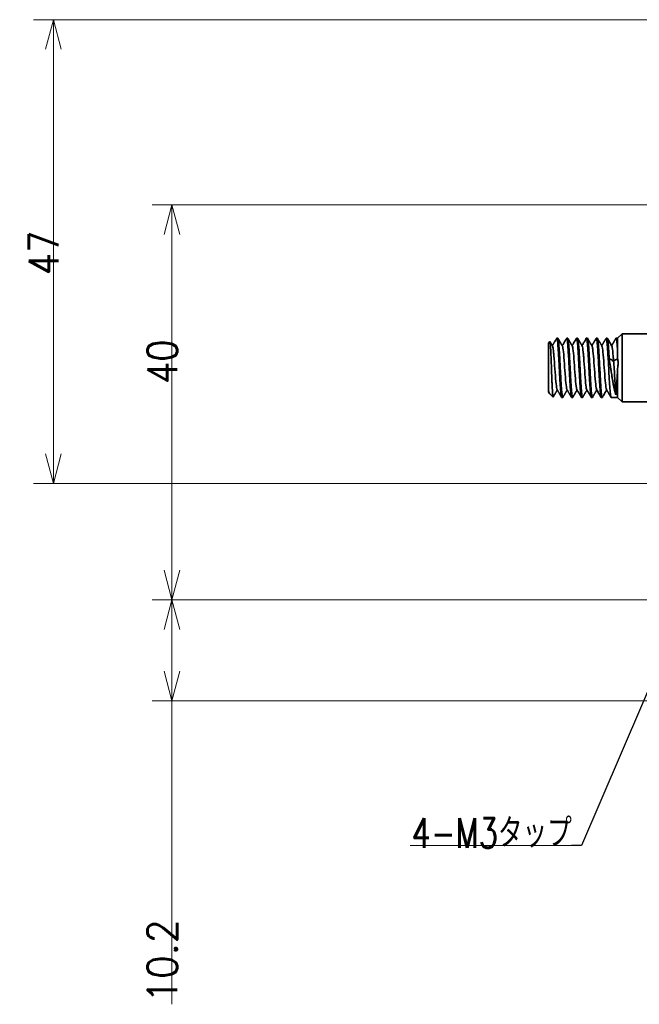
# Model space of a CAD drawing. Header units: millimetres. Extents: x 31 to 1647, y 187 to 975.
# Tile 1 of 151: x 130 to 192, y 226 to 326. Entities that reach past the tile are written whole.
import ezdxf

# ---------------------------------------------------------------- set-up
doc = ezdxf.new("R2010")
doc.units = ezdxf.units.MM
doc.layers.add('1', color=7, linetype='Continuous', true_color=0xffffff)
doc.styles.add('kanji2', font='simplex.shx', dxfattribs={"bigfont": 'bigfont.shx'})
doc.dimstyles.get("Standard").update_dxf_attribs({"dimtxt": 0.18, "dimasz": 0.18, "dimexe": 0.18, "dimexo": 0.0625, "dimgap": 0.09, "dimtad": 0, "dimtih": 1, "dimtoh": 1, "dimdec": 4, "dimzin": 0, "dimdsep": 46, "dimtxsty": 'Standard', "dimcen": 0.09, "dimadec": 0, "dimazin": 0, "dimtfac": 1, "dimtdec": 4, "dimtofl": 0, "dimtmove": 0, "dimatfit": 3, "dimfxl": 1, "dimtolj": 1, "dimtzin": 0, "dimarcsym": 0})

# ---------------------------------------------------------------- blocks, each defined once
blk = doc.blocks.new('LABLE3D_2', base_point=(185.39788, 241.998012))
at = {"layer": '1', "color": 146, "linetype": 'Continuous', "lineweight": 18, "insert": (169.211192, 241.764504), "char_height": 3, "attachment_point": 7, "line_spacing_factor": 0.903614, "style": 'kanji2'}
blk.add_mtext('\\W0.7549;4-M3タップ', dxfattribs=at)
blk = doc.blocks.new('_U0')
at = {"layer": '1', "color": 146, "lineweight": 13}
for p, q in [((346.947088, 266.859098), (142.948935, 266.859098)), ((144.948935, 266.859098), (144.145087, 263.859095)), ((144.948935, 266.859098), (144.948935, 225.915685)), ((144.948935, 266.859098), (145.752782, 263.859101)), ((144.948935, 256.659098), (144.145087, 259.659095)), ((144.948935, 256.659098), (145.752782, 259.659101)), ((200.269985, 256.659098), (142.948935, 256.659098))]:
    blk.add_line(p, q, dxfattribs=at)
at = {"layer": '1', "color": 146, "linetype": 'Continuous', "lineweight": 13, "insert": (145.476442, 226.050685), "char_height": 3, "attachment_point": 7, "rotation": 90, "line_spacing_factor": 0.63253, "style": 'kanji2'}
blk.add_mtext('\\W0.9412;10.2', dxfattribs=at)
blk = doc.blocks.new('_Open')
at = {"color": 0, "linetype": 'ByBlock', "lineweight": -2}
for p, q in [((-1, 0.166667), (0, 0)), ((-1, -0.166667), (0, 0)), ((0, 0), (-1, 0))]:
    blk.add_line(p, q, dxfattribs=at)
blk = doc.blocks.new('_U3')
at = {"layer": '1', "color": 146, "lineweight": 13}
for p, q in [((194.027088, 325.609098), (130.948935, 325.609098)), ((132.948935, 325.609098), (132.145087, 322.609095)), ((132.948935, 278.659098), (132.948935, 325.609098)), ((132.948935, 325.609098), (133.752782, 322.609101)), ((132.948935, 278.659098), (132.145087, 281.659095)), ((132.948935, 278.659098), (133.752782, 281.659101)), ((301.947088, 278.659098), (130.948935, 278.659098))]:
    blk.add_line(p, q, dxfattribs=at)
at = {"layer": '1', "color": 146, "linetype": 'Continuous', "lineweight": 13, "insert": (133.476442, 299.744292), "char_height": 3, "attachment_point": 7, "rotation": 90, "line_spacing_factor": 0.63253, "style": 'kanji2'}
blk.add_mtext('\\W0.8745;47', dxfattribs=at)
blk = doc.blocks.new('_U23')
at = {"layer": '1', "color": 146, "lineweight": 13}
for p, q in [((346.947088, 306.859098), (142.948935, 306.859098)), ((144.948935, 306.859098), (144.145087, 303.859095)), ((144.948935, 266.859098), (144.948935, 306.859098)), ((144.948935, 306.859098), (145.752782, 303.859101)), ((144.948935, 266.859098), (144.145087, 269.859095)), ((144.948935, 266.859098), (145.752782, 269.859101)), ((346.947088, 266.859098), (142.948935, 266.859098))]:
    blk.add_line(p, q, dxfattribs=at)
at = {"layer": '1', "color": 146, "linetype": 'Continuous', "lineweight": 13, "insert": (145.476442, 288.725491), "char_height": 3, "attachment_point": 7, "rotation": 90, "line_spacing_factor": 0.63253, "style": 'kanji2'}
blk.add_mtext('\\W0.8745;40', dxfattribs=at)

msp = doc.modelspace()

# ---------------------------------------------------------------- linework, layer by layer
at = {"layer": '1', "color": 18, "linetype": 'Continuous', "lineweight": 35}
for p, q in [((184.0015, 293.3591), (183.9023, 293.3591)), ((185.002, 293.3591), (184.9028, 293.3591)), ((186.0017, 293.3591), (185.9025, 293.3591)), ((187.0015, 293.3591), (186.9027, 293.3591)), ((188.0015, 293.3591), (187.9023, 293.3591)), ((189.0016, 293.3591), (188.9022, 293.3591)), ((190.0521, 293.3591), (189.9028, 293.3591)), ((190.5021, 293.8091), (190.0521, 293.3591)), ((190.0521, 292.1225), (190.0521, 293.3591)), ((194.0022, 293.8091), (190.5021, 293.8091)), ((190.5021, 286.9091), (190.5021, 293.8091)), ((183.2033, 293.0103), (183.0521, 292.8591)), ((183.0521, 288.0424), (183.0521, 292.8591)), ((190.0521, 287.3591), (190.0521, 290.2405)), ((183.1975, 287.7137), (183.5199, 287.3913)), ((184.4022, 287.3591), (184.5016, 287.3591)), ((185.4027, 287.3591), (185.5016, 287.3591)), ((186.4025, 287.3591), (186.5017, 287.3591)), ((187.4023, 287.3591), (187.5015, 287.3591)), ((188.4028, 287.3591), (188.5017, 287.3591)), ((189.4027, 287.3591), (190.0521, 287.3591)), ((190.0521, 287.3591), (190.5021, 286.9091)), ((190.5021, 286.9091), (194.0022, 286.9091))]:
    msp.add_line(p, q, dxfattribs=at)
at = {"layer": '1', "color": 146, "linetype": 'Continuous', "lineweight": 13}
msp.add_line((185.3979, 241.998), (169.0522, 241.998), dxfattribs=at)
at = {"layer": '1', "color": 146, "lineweight": 13}
msp.add_line((183.8979, 241.998), (183.8979, 241.998), dxfattribs=at)
at = {"layer": '1', "color": 18, "linetype": 'Continuous', "lineweight": 35}
for points, degree, knots in [([(183.8873, 293.3456), (183.8781, 293.3297), (183.8599, 293.2982), (183.8337, 293.2532), (183.8102, 293.2125), (183.7902, 293.1781), (183.7739, 293.15), (183.7616, 293.1289), (183.7531, 293.1142), (183.7478, 293.1051), (183.744, 293.0985), (183.7408, 293.093), (183.7372, 293.0867), (183.7329, 293.0794), (183.7264, 293.0681), (183.717, 293.052), (183.7044, 293.0303), (183.6865, 292.9994), (183.6627, 292.9585), (183.6326, 292.9067), (183.599, 292.8488), (183.5617, 292.7846), (183.5208, 292.7142), (183.4839, 292.6508), (183.4606, 292.6108), (183.4522, 292.5963)], 3, [0, 0, 0, 0, 0.0635132, 0.1260626, 0.1802875, 0.2261903, 0.2637731, 0.2930374, 0.3104604, 0.3225607, 0.3296551, 0.3365535, 0.3448819, 0.35464, 0.3658279, 0.3900519, 0.4190803, 0.4529122, 0.5137048, 0.5827921, 0.6601642, 0.7458148, 0.8397364, 0.9419208, 1, 1, 1, 1]), ([(184.0222, 292.546), (184.0026, 292.7986), (183.9781, 293.0518), (183.9537, 293.2057), (183.9439, 293.2589), (183.939, 293.2813), (183.9243, 293.3359), (183.9088, 293.367), (183.8933, 293.3558), (183.8875, 293.3459)], 3, [0, 0, 0, 0, 0.436324, 0.545405, 0.545405, 0.654486, 0.654486, 0.8726479, 1, 1, 1, 1]), ([(184.0017, 293.3585), (184.0148, 293.3586), (184.0422, 293.2967), (184.0814, 293.0158), (184.1227, 292.5577), (184.1642, 291.9569), (184.1934, 291.4273), (184.2143, 291.0574), (184.2282, 290.8062), (184.2523, 290.3599), (184.2852, 289.7156), (184.3269, 288.9861), (184.3675, 288.345), (184.4075, 287.8362), (184.4394, 287.5778), (184.4592, 287.4644), (184.4725, 287.4044), (184.4915, 287.3541), (184.5076, 287.3567), (184.5168, 287.3725)], 3, [0, 0, 0, 0, 0.0762856, 0.1555343, 0.2346858, 0.3139429, 0.3929444, 0.4127905, 0.4326749, 0.4723735, 0.5515379, 0.6306464, 0.709789, 0.7891565, 0.8682089, 0.8880525, 0.9078285, 0.947505, 1, 1, 1, 1]), ([(184.472, 292.5616), (184.4583, 292.5853), (184.4316, 292.6312), (184.3929, 292.6977), (184.3568, 292.7597), (184.3234, 292.8172), (184.2928, 292.8698), (184.265, 292.9177), (184.2399, 292.9609), (184.2171, 293.0001), (184.1915, 293.0443), (184.1627, 293.0939), (184.1307, 293.1489), (184.1059, 293.1917), (184.0878, 293.2229), (184.0761, 293.243), (184.0658, 293.2609), (184.0555, 293.2785), (184.0442, 293.2981), (184.0316, 293.3197), (184.0228, 293.3349), (184.0189, 293.3417)], 3, [0, 0, 0, 0, 0.0911287, 0.1764454, 0.2559452, 0.3296237, 0.3974764, 0.4584429, 0.5137826, 0.5634926, 0.6091883, 0.6836285, 0.7542415, 0.8208719, 0.8481867, 0.874007, 0.8984166, 0.9167652, 0.9418193, 0.9735798, 1, 1, 1, 1]), ([(184.8878, 293.346), (184.8739, 293.322), (184.8439, 293.2702), (184.7965, 293.1886), (184.7446, 293.0991), (184.6891, 293.0035), (184.6299, 292.9017), (184.5672, 292.7937), (184.5075, 292.6911), (184.4688, 292.6245), (184.4521, 292.5959)], 3, [0, 0, 0, 0, 0.0959213, 0.2069754, 0.3262545, 0.4537499, 0.5894528, 0.7333542, 0.8854454, 1, 1, 1, 1]), ([(185.4028, 287.3591), (185.402, 287.3591), (185.3934, 287.3603), (185.3764, 287.3889), (185.344, 287.5296), (185.3058, 287.8672), (185.2567, 288.4914), (185.2106, 289.2804), (185.1736, 289.9535), (185.1422, 290.5488), (185.1111, 291.1441), (185.0673, 291.9068), (185.0203, 292.6095), (184.9725, 293.1132), (184.9284, 293.3547), (184.9002, 293.3677), (184.8877, 293.346)], 3, [0, 0, 0, 0, 0.0046959, 0.0508749, 0.0971989, 0.1894202, 0.2816249, 0.3738229, 0.4660262, 0.4917048, 0.5584577, 0.6507019, 0.742979, 0.8352468, 0.9274832, 1, 1, 1, 1]), ([(185.0017, 293.3588), (185.0078, 293.3588), (185.0277, 293.3382), (185.0605, 293.1877), (185.094, 292.8788), (185.122, 292.5524), (185.1494, 292.1785), (185.1821, 291.6309), (185.2243, 290.8919), (185.2641, 290.1174), (185.305, 289.3594), (185.3399, 288.7812), (185.3662, 288.3751), (185.393, 288.0118), (185.4284, 287.6496), (185.4678, 287.393), (185.498, 287.3468), (185.5143, 287.368), (185.5168, 287.3723)], 3, [0, 0, 0, 0, 0.0349802, 0.1141723, 0.1934199, 0.2329927, 0.2727284, 0.3518447, 0.4310211, 0.5102754, 0.589431, 0.6685449, 0.7082901, 0.7478695, 0.8271251, 0.9062931, 0.9854073, 1, 1, 1, 1]), ([(185.472, 292.562), (185.4648, 292.5745), (185.4511, 292.598), (185.4319, 292.6309), (185.4154, 292.6593), (185.4016, 292.6831), (185.3904, 292.7022), (185.3824, 292.7161), (185.377, 292.7254), (185.3732, 292.732), (185.3691, 292.7389), (185.3639, 292.7479), (185.3571, 292.7597), (185.3485, 292.7744), (185.3368, 292.7945), (185.3216, 292.8207), (185.3027, 292.8532), (185.2765, 292.8983), (185.2432, 292.9556), (185.2026, 293.0255), (185.1592, 293.1002), (185.1131, 293.1797), (185.0653, 293.2621), (185.0329, 293.318), (185.0168, 293.3458)], 3, [0, 0, 0, 0, 0.0479353, 0.0900036, 0.1262024, 0.1565298, 0.180984, 0.1995635, 0.2096422, 0.2164155, 0.2248472, 0.2360261, 0.2510297, 0.2698584, 0.2925126, 0.3279645, 0.3699788, 0.4172004, 0.5002947, 0.5894801, 0.6847604, 0.7861401, 0.8936241, 1, 1, 1, 1]), ([(185.8879, 293.346), (185.8661, 293.3084), (185.8226, 293.2333), (185.7583, 293.1224), (185.6961, 293.0153), (185.6372, 292.9138), (185.5814, 292.8179), (185.5289, 292.7275), (185.4862, 292.6542), (185.461, 292.6109), (185.4523, 292.5959)], 3, [0, 0, 0, 0, 0.1505753, 0.3006803, 0.4432695, 0.5784094, 0.7061643, 0.8265989, 0.9397811, 1, 1, 1, 1]), ([(186.4025, 287.3592), (186.4009, 287.3592), (186.3835, 287.3648), (186.3606, 287.4422), (186.3289, 287.6607), (186.2978, 287.9627), (186.2548, 288.53), (186.2076, 289.327), (186.16, 290.215), (186.1123, 291.1155), (186.0652, 291.949), (186.017, 292.6419), (185.9782, 293.0536), (185.9457, 293.2577), (185.9185, 293.3599), (185.8995, 293.366), (185.8879, 293.3461)], 3, [0, 0, 0, 0, 0.009592, 0.1018309, 0.1314681, 0.1943223, 0.2866153, 0.3789181, 0.471188, 0.5634324, 0.6556606, 0.7478837, 0.8401131, 0.8874344, 0.9326187, 1, 1, 1, 1]), ([(186.0018, 293.3588), (186.0145, 293.3588), (186.0341, 293.3159), (186.0594, 293.1705), (186.0795, 293.0107), (186.1002, 292.8076), (186.1167, 292.6186), (186.1302, 292.4408), (186.1418, 292.2755), (186.153, 292.1033), (186.1597, 291.9952), (186.1615, 291.9666)], 3, [0, 0, 0, 0, 0.2337007, 0.3614193, 0.4887489, 0.6169131, 0.7438812, 0.7851462, 0.8715919, 0.9660262, 1, 1, 1, 1]), ([(186.4718, 292.5626), (186.456, 292.5897), (186.4256, 292.6421), (186.3817, 292.7176), (186.3412, 292.7872), (186.3043, 292.8507), (186.2708, 292.9084), (186.2408, 292.96), (186.2181, 292.9992), (186.2017, 293.0275), (186.191, 293.046), (186.1816, 293.0621), (186.1737, 293.0758), (186.1672, 293.0869), (186.1617, 293.0964), (186.1558, 293.1065), (186.1481, 293.1198), (186.1376, 293.1379), (186.1241, 293.1611), (186.1077, 293.1894), (186.0883, 293.2228), (186.066, 293.2614), (186.0418, 293.3031), (186.025, 293.332), (186.0167, 293.3463)], 3, [0, 0, 0, 0, 0.1042073, 0.2006758, 0.2894243, 0.3704781, 0.4438708, 0.5096488, 0.5678765, 0.5941887, 0.6181826, 0.6389263, 0.656394, 0.6705891, 0.6815214, 0.6927464, 0.7092841, 0.7323307, 0.7618868, 0.7979533, 0.8405316, 0.8896228, 0.9452286, 1, 1, 1, 1]), ([(186.8881, 293.3464), (186.8671, 293.3102), (186.825, 293.2376), (186.7625, 293.1299), (186.7014, 293.0247), (186.6429, 292.9239), (186.5868, 292.8273), (186.5332, 292.7351), (186.4886, 292.6585), (186.462, 292.6126), (186.4523, 292.5961)], 3, [0, 0, 0, 0, 0.1444155, 0.2903406, 0.4305215, 0.5649611, 0.693662, 0.8166268, 0.9338582, 1, 1, 1, 1]), ([(187.0627, 291.9666), (187.0598, 292.0119), (187.0543, 292.0979), (187.0464, 292.2148), (187.0394, 292.3152), (187.0333, 292.4), (187.0281, 292.4704), (187.0237, 292.5273), (187.0202, 292.5718), (187.0176, 292.6045), (187.0158, 292.6261), (187.0066, 292.7399), (186.9909, 292.9192), (186.9674, 293.1255), (186.9435, 293.2696), (186.9167, 293.3614), (186.8985, 293.3644), (186.8881, 293.3464)], 3, [0, 0, 0, 0, 0.0494694, 0.0939954, 0.1335819, 0.1682342, 0.1979574, 0.222755, 0.2426289, 0.2575794, 0.267606, 0.2727079, 0.4173879, 0.5450589, 0.6809412, 0.8173521, 1, 1, 1, 1]), ([(187.5155, 287.3713), (187.5153, 287.3709), (187.5073, 287.3575), (187.4851, 287.352), (187.4432, 287.5108), (187.3974, 287.953), (187.3487, 288.6077), (187.3013, 289.4315), (187.2544, 290.3046), (187.2098, 291.1366), (187.1741, 291.7821), (187.1412, 292.2807), (187.1179, 292.6013), (187.0999, 292.8121), (187.0742, 293.0735), (187.0417, 293.3002), (187.0132, 293.3591), (187.0015, 293.3591)], 3, [0, 0, 0, 0, 0.0012099, 0.0474799, 0.139745, 0.2319945, 0.3242384, 0.4164863, 0.5137042, 0.5939411, 0.6741746, 0.7276268, 0.7812561, 0.8130231, 0.8347606, 0.931609, 1, 1, 1, 1]), ([(187.4715, 292.5626), (187.4669, 292.5705), (187.4586, 292.5848), (187.4475, 292.6038), (187.4387, 292.6188), (187.4307, 292.6326), (187.4208, 292.6497), (187.4071, 292.6733), (187.3892, 292.7041), (187.3676, 292.7411), (187.3436, 292.7826), (187.3172, 292.828), (187.2887, 292.877), (187.2573, 292.931), (187.2231, 292.99), (187.1862, 293.0536), (187.1466, 293.1217), (187.1045, 293.1943), (187.0607, 293.2699), (187.0308, 293.3214), (187.016, 293.347)], 3, [0, 0, 0, 0, 0.0303221, 0.0546204, 0.0728931, 0.087776, 0.1071866, 0.1385697, 0.1778657, 0.2250767, 0.2802054, 0.3363284, 0.3988128, 0.4676612, 0.5428768, 0.6244631, 0.7107973, 0.8032847, 0.9019298, 1, 1, 1, 1]), ([(187.8876, 293.3467), (187.8778, 293.3297), (187.858, 293.2957), (187.8295, 293.2464), (187.8029, 293.2006), (187.7794, 293.1601), (187.759, 293.125), (187.7418, 293.0953), (187.7281, 293.0716), (187.7176, 293.0536), (187.7102, 293.0407), (187.705, 293.0319), (187.7011, 293.0252), (187.6972, 293.0184), (187.692, 293.0095), (187.6853, 292.9979), (187.6741, 292.9785), (187.6575, 292.9501), (187.6352, 292.9115), (187.6095, 292.8674), (187.5806, 292.8175), (187.5483, 292.7619), (187.5127, 292.7006), (187.4802, 292.6448), (187.4596, 292.6093), (187.4519, 292.5962)], 3, [0, 0, 0, 0, 0.0675979, 0.1356882, 0.1966384, 0.2504507, 0.297127, 0.336669, 0.3690781, 0.3915858, 0.4086338, 0.4202226, 0.4269109, 0.4353103, 0.447371, 0.4631073, 0.4821918, 0.5260931, 0.5773691, 0.6361347, 0.7024663, 0.7764164, 0.8580222, 0.9473106, 1, 1, 1, 1]), ([(187.8878, 293.3466), (187.9026, 293.3718), (187.9358, 293.3417), (187.9873, 292.9937), (188.0424, 292.3104), (188.0975, 291.3959), (188.1557, 290.3022), (188.2171, 289.1476), (188.2814, 288.1314), (188.3433, 287.4974), (188.3838, 287.3592), (188.4028, 287.3591)], 3, [0, 0, 0, 0, 0.086418, 0.1934429, 0.3004678, 0.4074927, 0.5145178, 0.6393217, 0.7641253, 0.8889286, 1, 1, 1, 1]), ([(188.5162, 287.3715), (188.5055, 287.3532), (188.4858, 287.3569), (188.461, 287.4482), (188.4392, 287.5798), (188.4179, 287.7522), (188.3957, 287.9938), (188.3717, 288.3018), (188.3395, 288.7664), (188.2992, 289.4646), (188.2677, 290.0629), (188.2355, 290.6577), (188.2034, 291.2564), (188.1644, 291.9366), (188.1335, 292.4039), (188.1086, 292.7099), (188.086, 292.9635), (188.0539, 293.2241), (188.0256, 293.3445), (188.0056, 293.3591), (188.0015, 293.359)], 3, [0, 0, 0, 0, 0.0624569, 0.1146257, 0.1450641, 0.188859, 0.2375411, 0.2776168, 0.3300252, 0.4221199, 0.514189, 0.5144058, 0.6065694, 0.6987274, 0.7449355, 0.7911474, 0.8374568, 0.8835826, 0.9758033, 1, 1, 1, 1]), ([(188.4716, 292.5621), (188.4578, 292.5858), (188.4315, 292.6311), (188.3939, 292.6956), (188.3603, 292.7534), (188.3307, 292.8045), (188.3049, 292.8488), (188.2831, 292.8863), (188.2653, 292.917), (188.2507, 292.9421), (188.2383, 292.9635), (188.2279, 292.9814), (188.2189, 292.9969), (188.2111, 293.0103), (188.2031, 293.0241), (188.1948, 293.0384), (188.1859, 293.0536), (188.1761, 293.0706), (188.1636, 293.0921), (188.1475, 293.1199), (188.1274, 293.1546), (188.1037, 293.1953), (188.0766, 293.2421), (188.047, 293.2931), (188.0265, 293.3285), (188.0161, 293.3463)], 3, [0, 0, 0, 0, 0.0909358, 0.1732654, 0.2469821, 0.3120794, 0.3685516, 0.4163936, 0.4556012, 0.4861871, 0.5123752, 0.5374517, 0.5546829, 0.5714587, 0.5888796, 0.6072259, 0.6264977, 0.6470105, 0.6722197, 0.7087687, 0.7530071, 0.8049367, 0.8645596, 0.9318782, 1, 1, 1, 1]), ([(188.887, 293.3455), (188.8731, 293.3216), (188.8452, 293.2735), (188.8043, 293.2029), (188.7652, 293.1356), (188.7292, 293.0736), (188.6965, 293.0171), (188.667, 292.9663), (188.6406, 292.9209), (188.6172, 292.8806), (188.5973, 292.8463), (188.5807, 292.8177), (188.5671, 292.7943), (188.5557, 292.7747), (188.5462, 292.7584), (188.5392, 292.7463), (188.5342, 292.7378), (188.5312, 292.7325), (188.5283, 292.7276), (188.5251, 292.7221), (188.5208, 292.7146), (188.5139, 292.7027), (188.5038, 292.6854), (188.4899, 292.6616), (188.4732, 292.6329), (188.4602, 292.6105), (188.4528, 292.5977), (188.4518, 292.5961)], 3, [0, 0, 0, 0, 0.095616, 0.1925501, 0.2823876, 0.3651314, 0.4407844, 0.5081868, 0.5687542, 0.6224884, 0.6693914, 0.7061044, 0.7371748, 0.7629715, 0.784662, 0.8023338, 0.8113381, 0.8187814, 0.8236032, 0.8309743, 0.8408946, 0.8533637, 0.8786153, 0.9103898, 0.9486852, 0.9934994, 1, 1, 1, 1]), ([(188.8873, 293.3461), (188.8992, 293.3669), (188.9264, 293.3573), (188.9689, 293.1381), (189.0147, 292.6723), (189.0606, 292.016), (189.1065, 291.223), (189.1581, 290.2531), (189.2148, 289.1849), (189.2756, 288.2143), (189.3342, 287.5727), (189.3763, 287.3744), (189.3988, 287.3591), (189.4027, 287.3591)], 3, [0, 0, 0, 0, 0.0693173, 0.1584635, 0.2476097, 0.336756, 0.4259022, 0.5150485, 0.6372492, 0.7550971, 0.8685864, 0.9777113, 1, 1, 1, 1]), ([(189.2013, 291.2901), (189.1985, 291.3404), (189.1912, 291.472), (189.1775, 291.7082), (189.1587, 292.019), (189.1346, 292.382), (189.1053, 292.762), (189.0707, 293.106), (189.0356, 293.3157), (189.0119, 293.3591), (189.0016, 293.3591)], 3, [0, 0, 0, 0, 0.042444, 0.1110159, 0.2056974, 0.3264631, 0.4732806, 0.6461108, 0.8449074, 1, 1, 1, 1]), ([(189.4718, 292.5617), (189.4347, 292.6256), (189.3596, 292.7545), (189.2461, 292.95), (189.1321, 293.1463), (189.056, 293.2775), (189.0185, 293.3422)], 3, [0, 0, 0, 0, 0.2455605, 0.4960347, 0.7514085, 1, 1, 1, 1]), ([(189.8875, 293.346), (189.8822, 293.3367), (189.8713, 293.318), (189.8556, 293.2909), (189.8406, 293.2651), (189.8268, 293.2412), (189.8134, 293.2182), (189.8004, 293.1959), (189.7798, 293.1603), (189.7503, 293.1095), (189.7179, 293.0537), (189.69, 293.0055), (189.6666, 292.9653), (189.6408, 292.9208), (189.6122, 292.8717), (189.5811, 292.8181), (189.5475, 292.7603), (189.5114, 292.6982), (189.4792, 292.6429), (189.4591, 292.6083), (189.4519, 292.596)], 3, [0, 0, 0, 0, 0.0369191, 0.0750831, 0.1082631, 0.1399498, 0.1706434, 0.2003438, 0.2292671, 0.3128946, 0.4035964, 0.4524876, 0.5054026, 0.5646353, 0.630183, 0.7020419, 0.7787569, 0.8615511, 0.9504201, 1, 1, 1, 1]), ([(189.8879, 293.3459), (189.8881, 293.3463), (189.8972, 293.362), (189.9144, 293.364), (189.9388, 293.2931), (189.9609, 293.1695), (189.9806, 293.0126), (189.9981, 292.8393), (190.0134, 292.664), (190.0263, 292.4981), (190.037, 292.3503), (190.0454, 292.2277), (190.0502, 292.1537), (190.0522, 292.1225)], 3, [0, 0, 0, 0, 0.003969, 0.1655047, 0.3132944, 0.4473305, 0.5676063, 0.6741156, 0.766853, 0.8458138, 0.910994, 0.9623903, 1, 1, 1, 1]), ([(183.2795, 292.3473), (183.2747, 292.4315), (183.27, 292.5086), (183.2605, 292.6475), (183.2558, 292.7092), (183.2463, 292.816), (183.2415, 292.8612), (183.2321, 292.9342), (183.2273, 292.9622), (183.2179, 293.0004), (183.2131, 293.0106), (183.2067, 293.0126), (183.205, 293.012), (183.2034, 293.0104)], 3, [0, 0, 0, 0, 0.1868024, 0.1868024, 0.3736048, 0.3736048, 0.5604072, 0.5604072, 0.7472096, 0.7472096, 0.934012, 0.934012, 1, 1, 1, 1]), ([(183.472, 292.5622), (183.4589, 292.5847), (183.4332, 292.6288), (183.3962, 292.6924), (183.3621, 292.7512), (183.3313, 292.8042), (183.304, 292.8512), (183.28, 292.8925), (183.2606, 292.9259), (183.2453, 292.9523), (183.2334, 292.9728), (183.2231, 292.9905), (183.2168, 293.0014), (183.2138, 293.0064)], 3, [0, 0, 0, 0, 0.1522356, 0.2976811, 0.4299833, 0.5491329, 0.655121, 0.7479396, 0.8275818, 0.8809103, 0.9260986, 0.9660342, 1, 1, 1, 1]), ([(183.2791, 292.347), (183.2848, 292.2461), (183.2905, 292.1353), (183.299, 291.9561), (183.3019, 291.8941), (183.3075, 291.7662), (183.3104, 291.7003), (183.3246, 291.3618), (183.336, 291.0629), (183.353, 290.598), (183.3587, 290.4403), (183.3701, 290.1237), (183.3758, 289.9648), (183.3928, 289.493), (183.4042, 289.185), (183.4213, 288.7597), (183.427, 288.6241), (183.4383, 288.3697), (183.444, 288.2508), (183.4611, 287.9234), (183.4725, 287.7443), (183.4867, 287.5846), (183.4895, 287.5559), (183.4952, 287.5053), (183.4981, 287.4834), (183.5066, 287.4279), (183.5123, 287.4046), (183.5219, 287.3886), (183.5258, 287.3886), (183.5298, 287.3954)], 3, [0, 0, 0, 0, 0.0680596, 0.0680596, 0.1020894, 0.1020894, 0.1361192, 0.1361192, 0.2722385, 0.2722385, 0.3402981, 0.3402981, 0.4083577, 0.4083577, 0.544477, 0.544477, 0.6125366, 0.6125366, 0.6805962, 0.6805962, 0.8167154, 0.8167154, 0.8507453, 0.8507453, 0.8847751, 0.8847751, 0.9528347, 0.9528347, 1, 1, 1, 1]), ([(183.5721, 291.9778), (183.5613, 292.0812), (183.5504, 292.1733), (183.5288, 292.3313), (183.5179, 292.3972), (183.4963, 292.4994), (183.4854, 292.536), (183.4736, 292.5592), (183.4727, 292.561), (183.4717, 292.5627)], 3, [0, 0, 0, 0, 0.323677, 0.323677, 0.6473539, 0.6473539, 0.9710309, 0.9710309, 1, 1, 1, 1]), ([(184.4027, 287.3594), (184.3948, 287.3592), (184.3792, 287.3806), (184.3543, 287.4807), (184.3315, 287.6433), (184.3003, 287.9406), (184.2674, 288.351), (184.2361, 288.8439), (184.2056, 289.381), (184.1641, 290.1169), (184.1259, 290.8705), (184.0942, 291.4422), (184.0741, 291.7728), (184.0583, 292.0277), (184.0465, 292.2097), (184.0344, 292.3881), (184.0266, 292.4934), (184.0227, 292.546)], 3, [0, 0, 0, 0, 0.0625866, 0.1247207, 0.1873802, 0.2497972, 0.3745577, 0.4371785, 0.4997049, 0.6245101, 0.7492706, 0.8116873, 0.8743467, 0.9022071, 0.9369709, 0.9684953, 1, 1, 1, 1]), ([(184.9323, 288.1565), (184.9197, 288.1781), (184.8742, 288.33), (184.7957, 289.0455), (184.6969, 290.4364), (184.5981, 291.7986), (184.5231, 292.4243), (184.4811, 292.546), (184.4721, 292.5616)], 3, [0, 0, 0, 0, 0.0821499, 0.2968238, 0.5114976, 0.7261715, 0.9408454, 1, 1, 1, 1]), ([(185.9324, 288.1564), (185.9158, 288.185), (185.8662, 288.3762), (185.7837, 289.1976), (185.6849, 290.6145), (185.5861, 291.9361), (185.5151, 292.4627), (185.4771, 292.5533), (185.472, 292.5621)], 3, [0, 0, 0, 0, 0.1084493, 0.3230345, 0.5376198, 0.7522051, 0.9667904, 1, 1, 1, 1]), ([(186.6121, 291.5485), (186.5994, 291.6979), (186.5538, 292.1952), (186.5071, 292.4969), (186.473, 292.5607), (186.4718, 292.5627)], 3, [0, 0, 0, 0, 0.2709453, 0.9750669, 1, 1, 1, 1]), ([(187.9325, 288.1552), (187.9003, 288.2106), (187.835, 288.605), (187.7369, 289.8455), (187.6381, 291.2858), (187.5496, 292.2659), (187.4941, 292.5237), (187.4715, 292.5626)], 3, [0, 0, 0, 0, 0.2100604, 0.4243434, 0.6386264, 0.8529094, 1, 1, 1, 1]), ([(188.9331, 288.1544), (188.9296, 288.1602), (188.8931, 288.237), (188.8237, 288.7209), (188.7249, 290.021), (188.6261, 291.4473), (188.5416, 292.3193), (188.4901, 292.5304), (188.4716, 292.5622)], 3, [0, 0, 0, 0, 0.0230068, 0.2370693, 0.4511318, 0.6651943, 0.8792568, 1, 1, 1, 1]), ([(189.652, 291.0464), (189.6394, 291.2141), (189.5938, 291.7956), (189.5337, 292.3674), (189.4863, 292.537), (189.4717, 292.5619)], 3, [0, 0, 0, 0, 0.2103396, 0.7584412, 1, 1, 1, 1]), ([(190.0521, 291.2861), (190.0521, 291.4355), (190.0521, 291.5811), (190.0521, 291.861), (190.0521, 291.9953), (190.0521, 292.1225)], 3, [0, 0, 0, 0, 0.5, 0.5, 1, 1, 1, 1]), ([(183.9322, 288.1565), (183.9236, 288.1711), (183.8821, 288.2883), (183.8077, 288.9008), (183.7089, 290.2579), (183.6303, 291.3669), (183.5847, 291.8564), (183.5721, 291.9773)], 3, [0, 0, 0, 0, 0.0713233, 0.3456902, 0.620057, 0.8944239, 1, 1, 1, 1]), ([(186.5157, 287.3712), (186.5086, 287.359), (186.494, 287.3527), (186.4715, 287.4052), (186.4461, 287.5248), (186.4232, 287.7077), (186.3921, 288.029), (186.3596, 288.4603), (186.3272, 288.9682), (186.3051, 289.3807), (186.2808, 289.8149), (186.2628, 290.1449), (186.2455, 290.4676), (186.2288, 290.7825), (186.2109, 291.1289), (186.188, 291.5329), (186.1728, 291.7811), (186.1615, 291.9665)], 3, [0, 0, 0, 0, 0.0610366, 0.1280776, 0.1951276, 0.2623092, 0.32925, 0.4630449, 0.5301333, 0.5972133, 0.6641557, 0.7313368, 0.7459205, 0.8093388, 0.8727533, 0.9048967, 1, 1, 1, 1]), ([(186.9328, 288.155), (186.9044, 288.2036), (186.8431, 288.5377), (186.7489, 289.6728), (186.6703, 290.8225), (186.6247, 291.3993), (186.6121, 291.5485)], 3, [0, 0, 0, 0, 0.2653302, 0.5733938, 0.8814574, 1, 1, 1, 1]), ([(187.0627, 291.9666), (187.0654, 291.9228), (187.0708, 291.8352), (187.0789, 291.6987), (187.087, 291.559), (187.0951, 291.416), (187.1033, 291.2703), (187.1115, 291.1221), (187.1197, 290.9719), (187.128, 290.8201), (187.1362, 290.6671), (187.1445, 290.5133), (187.1577, 290.2683), (187.1756, 289.9322), (187.1975, 289.5139), (187.2196, 289.1128), (187.2433, 288.7368), (187.267, 288.3936), (187.2946, 287.9894), (187.3346, 287.5977), (187.3715, 287.3909), (187.3945, 287.3592), (187.4023, 287.3592)], 3, [0, 0, 0, 0, 0.0240964, 0.048193, 0.0722897, 0.0963866, 0.1204837, 0.144581, 0.1686785, 0.1927761, 0.2168739, 0.2409719, 0.2650701, 0.3317233, 0.3983714, 0.4650122, 0.5316624, 0.5983309, 0.6649861, 0.79804, 0.9311369, 1, 1, 1, 1]), ([(189.6517, 291.0479), (189.6517, 291.0479), (189.6516, 291.0479), (189.6079, 291.0715), (189.5643, 291.0951), (189.4769, 291.1422), (189.4332, 291.1658), (189.3268, 291.2233), (189.2641, 291.2572), (189.2014, 291.2912), (189.2013, 291.2912), (189.2013, 291.2912)], 3, [0, 0, 0, 0, 0.0002408, 0.0002408, 0.2911354, 0.2911354, 0.5820301, 0.5820301, 0.9996711, 0.9996711, 1, 1, 1, 1]), ([(189.8859, 287.6147), (189.8771, 287.6384), (189.8596, 287.6857), (189.8332, 287.7676), (189.8069, 287.8571), (189.7806, 287.9548), (189.7543, 288.0602), (189.728, 288.1728), (189.7017, 288.2925), (189.6754, 288.4188), (189.6491, 288.5512), (189.6228, 288.6894), (189.5965, 288.833), (189.5702, 288.9814), (189.5441, 289.1338), (189.5062, 289.3559), (189.4611, 289.6296), (189.412, 289.9359), (189.3751, 290.1715), (189.3381, 290.4112), (189.2976, 290.6745), (189.2493, 290.9871), (189.2174, 291.1891), (189.2014, 291.2901)], 3, [0, 0, 0, 0, 0.0384368, 0.0768734, 0.1153099, 0.1537462, 0.1921823, 0.2306183, 0.2690541, 0.3074898, 0.3459253, 0.3843606, 0.4227958, 0.4612308, 0.4996656, 0.5377202, 0.6247523, 0.6940275, 0.7494664, 0.7855338, 0.8570312, 0.92852, 1, 1, 1, 1]), ([(189.8859, 287.6147), (189.8672, 287.8142), (189.8282, 288.3301), (189.7503, 289.5973), (189.691, 290.5686), (189.652, 291.0465)], 3, [0, 0, 0, 0, 0.2398918, 0.4997773, 1, 1, 1, 1]), ([(190.0521, 290.2405), (190.0469, 290.1366), (190.0334, 289.8688), (190.0128, 289.4794), (189.9902, 289.0626), (189.9636, 288.5883), (189.9285, 288.0334), (189.9008, 287.7604), (189.8859, 287.6147)], 3, [0, 0, 0, 0, 0.0934283, 0.2410807, 0.3573623, 0.4942093, 0.7301939, 1, 1, 1, 1]), ([(190.1257, 290.9063), (190.1134, 290.791), (190.091, 290.5817), (190.0674, 290.3739), (190.0568, 290.2805)], 3, [0, 0, 0, 0, 0.550966, 1, 1, 1, 1]), ([(183.5297, 287.3953), (183.5352, 287.4048), (183.5506, 287.4313), (183.5748, 287.4731), (183.6014, 287.519), (183.6249, 287.5594), (183.6453, 287.5945), (183.6626, 287.6243), (183.6763, 287.648), (183.6868, 287.666), (183.6942, 287.6788), (183.6994, 287.6877), (183.7033, 287.6943), (183.7072, 287.7011), (183.7124, 287.7101), (183.7191, 287.7217), (183.7304, 287.741), (183.7469, 287.7695), (183.7692, 287.808), (183.7949, 287.8522), (183.8239, 287.9021), (183.8562, 287.9577), (183.8919, 288.0189), (183.9242, 288.0745), (183.9446, 288.1095), (183.952, 288.1223)], 3, [0, 0, 0, 0, 0.038946, 0.1092513, 0.172182, 0.2277407, 0.2759297, 0.3167508, 0.3502056, 0.3734369, 0.39103, 0.4029854, 0.409886, 0.4185626, 0.4310169, 0.4472633, 0.4669652, 0.5122891, 0.5652263, 0.6258945, 0.6943715, 0.7707113, 0.8549522, 0.9471218, 1, 1, 1, 1]), ([(183.9321, 288.1565), (183.939, 288.1447), (183.9518, 288.1227), (183.97, 288.0915), (183.987, 288.0623), (184.0041, 288.0328), (184.0245, 287.9978), (184.0484, 287.9567), (184.0762, 287.9088), (184.1081, 287.8539), (184.1447, 287.7909), (184.1864, 287.7191), (184.232, 287.6406), (184.2815, 287.5554), (184.3338, 287.4653), (184.3695, 287.4036), (184.3875, 287.3726)], 3, [0, 0, 0, 0, 0.0451659, 0.0842972, 0.1195604, 0.1570509, 0.1971349, 0.2535489, 0.3144132, 0.3805281, 0.4636436, 0.5552816, 0.6554461, 0.7641412, 0.8813713, 1, 1, 1, 1]), ([(184.5166, 287.3723), (184.5314, 287.398), (184.5611, 287.4491), (184.6045, 287.5238), (184.6456, 287.5946), (184.6833, 287.6597), (184.7177, 287.7188), (184.7485, 287.7719), (184.776, 287.8192), (184.8003, 287.861), (184.8205, 287.8958), (184.837, 287.9243), (184.8508, 287.9479), (184.8637, 287.9701), (184.8767, 287.9925), (184.89, 288.0154), (184.9103, 288.0502), (184.931, 288.0859), (184.9472, 288.1137), (184.9522, 288.1223)], 3, [0, 0, 0, 0, 0.1023998, 0.2044102, 0.2988087, 0.3855989, 0.4647842, 0.5351558, 0.5981971, 0.6539105, 0.7022984, 0.737612, 0.7677697, 0.7967622, 0.8265619, 0.8571685, 0.8885817, 0.9657494, 1, 1, 1, 1]), ([(184.9323, 288.1566), (184.9463, 288.1324), (184.9734, 288.0858), (185.0127, 288.0184), (185.049, 287.9559), (185.0824, 287.8985), (185.1128, 287.8461), (185.1404, 287.7987), (185.165, 287.7563), (185.184, 287.7235), (185.1979, 287.6996), (185.2072, 287.6836), (185.2151, 287.67), (185.2215, 287.659), (185.2264, 287.6505), (185.2306, 287.6433), (185.2356, 287.6347), (185.243, 287.622), (185.2538, 287.6034), (185.2681, 287.5787), (185.2859, 287.5481), (185.3072, 287.5114), (185.332, 287.4686), (185.3591, 287.4219), (185.378, 287.3893), (185.3874, 287.3731)], 3, [0, 0, 0, 0, 0.0925058, 0.178622, 0.2583427, 0.3316619, 0.3985743, 0.4590752, 0.5131608, 0.5608134, 0.5844445, 0.6048872, 0.622141, 0.6362055, 0.6470805, 0.6547657, 0.6638441, 0.6798722, 0.703599, 0.7350258, 0.7741537, 0.8209846, 0.8755204, 0.9377636, 1, 1, 1, 1]), ([(185.5168, 287.3723), (185.529, 287.3932), (185.5533, 287.4351), (185.5885, 287.4959), (185.6215, 287.5527), (185.651, 287.6035), (185.677, 287.6484), (185.6996, 287.6873), (185.7188, 287.7203), (185.7345, 287.7474), (185.7461, 287.7674), (185.7542, 287.7813), (185.7592, 287.7899), (185.7626, 287.7958), (185.766, 287.8016), (185.7706, 287.8095), (185.7774, 287.8212), (185.7863, 287.8366), (185.7975, 287.8559), (185.811, 287.8791), (185.8283, 287.9088), (185.8496, 287.9455), (185.8753, 287.9897), (185.9044, 288.0399), (185.9305, 288.0847), (185.9469, 288.1128), (185.9523, 288.1222)], 3, [0, 0, 0, 0, 0.0838108, 0.1674379, 0.2431336, 0.3109014, 0.3707442, 0.4226646, 0.4666647, 0.5027463, 0.5309109, 0.5468396, 0.5583159, 0.5653402, 0.5705, 0.5814069, 0.5970323, 0.6173814, 0.642927, 0.6739708, 0.7105113, 0.7616133, 0.8206244, 0.8875404, 0.9623568, 1, 1, 1, 1]), ([(185.9325, 288.1563), (185.9379, 288.1469), (185.9482, 288.1294), (185.9624, 288.1048), (185.9745, 288.084), (185.9845, 288.0668), (185.9924, 288.0533), (185.9987, 288.0425), (186.0038, 288.0337), (186.0086, 288.0254), (186.0133, 288.0173), (186.0183, 288.0088), (186.0236, 287.9996), (186.0314, 287.9862), (186.0426, 287.9671), (186.0579, 287.9407), (186.0765, 287.9086), (186.0986, 287.8706), (186.1241, 287.8268), (186.1529, 287.7771), (186.1851, 287.7218), (186.2203, 287.6611), (186.2586, 287.5951), (186.2999, 287.5239), (186.3434, 287.4489), (186.3731, 287.3977), (186.388, 287.3721)], 3, [0, 0, 0, 0, 0.0359681, 0.0672486, 0.09384, 0.1157408, 0.1329498, 0.1454662, 0.1570797, 0.1668267, 0.1771183, 0.1879545, 0.199339, 0.2125511, 0.2390832, 0.27267, 0.3133133, 0.3619478, 0.4179023, 0.4811792, 0.5517815, 0.6297126, 0.7133894, 0.8041431, 0.9019781, 1, 1, 1, 1]), ([(186.5163, 287.3715), (186.5299, 287.395), (186.5575, 287.4426), (186.5903, 287.4991), (186.6144, 287.5407), (186.6296, 287.567), (186.6457, 287.5946), (186.6639, 287.6261), (186.6854, 287.6631), (186.7103, 287.706), (186.7384, 287.7545), (186.7698, 287.8086), (186.8043, 287.8679), (186.8418, 287.9324), (186.8822, 288.0019), (186.9193, 288.0657), (186.9429, 288.1064), (186.952, 288.122)], 3, [0, 0, 0, 0, 0.0938795, 0.1900808, 0.2257526, 0.2602279, 0.295025, 0.3363964, 0.3859689, 0.4430542, 0.5076484, 0.5797472, 0.6593458, 0.7448181, 0.8375143, 0.9374291, 1, 1, 1, 1]), ([(186.9327, 288.1552), (186.9426, 288.1382), (186.9612, 288.1061), (186.9875, 288.061), (187.0103, 288.0217), (187.0297, 287.9883), (187.0457, 287.9608), (187.0577, 287.9401), (187.0662, 287.9254), (187.0718, 287.9159), (187.076, 287.9087), (187.0798, 287.9021), (187.084, 287.8948), (187.0888, 287.8866), (187.0979, 287.871), (187.1125, 287.8458), (187.134, 287.8088), (187.1596, 287.7646), (187.1893, 287.7135), (187.2226, 287.6561), (187.2596, 287.5924), (187.3001, 287.5225), (187.3433, 287.4481), (187.3729, 287.397), (187.3877, 287.3714)], 3, [0, 0, 0, 0, 0.0650968, 0.1227022, 0.1728121, 0.2154228, 0.250531, 0.2781339, 0.2948111, 0.3066828, 0.3144522, 0.3225913, 0.3318885, 0.3423441, 0.3539581, 0.3918709, 0.4385473, 0.4957265, 0.5609275, 0.6341487, 0.7153945, 0.8046701, 0.9019816, 1, 1, 1, 1]), ([(187.516, 287.3715), (187.531, 287.3973), (187.5606, 287.4485), (187.6039, 287.523), (187.6445, 287.593), (187.6815, 287.6567), (187.7148, 287.7141), (187.7445, 287.7652), (187.7695, 287.8084), (187.7901, 287.8438), (187.8063, 287.8717), (187.8192, 287.8939), (187.8286, 287.9101), (187.8368, 287.9241), (187.8459, 287.9398), (187.8585, 287.9615), (187.8745, 287.989), (187.8939, 288.0224), (187.9167, 288.0617), (187.9364, 288.0955), (187.9485, 288.1163), (187.9518, 288.122)], 3, [0, 0, 0, 0, 0.1029013, 0.2045416, 0.2977891, 0.3826508, 0.4591325, 0.5272395, 0.5869705, 0.6316796, 0.668824, 0.6984054, 0.7204262, 0.7335653, 0.7545515, 0.7833833, 0.8200581, 0.8645731, 0.9169245, 0.9771083, 1, 1, 1, 1]), ([(187.9325, 288.1553), (187.9707, 288.0897), (188.0471, 287.9583), (188.1617, 287.761), (188.2751, 287.5655), (188.3503, 287.4359), (188.3873, 287.372)], 3, [0, 0, 0, 0, 0.2516739, 0.5034836, 0.7554393, 1, 1, 1, 1]), ([(188.5161, 287.372), (188.53, 287.3959), (188.56, 287.4477), (188.6073, 287.5292), (188.6593, 287.6187), (188.7148, 287.7143), (188.7739, 287.8161), (188.8366, 287.9241), (188.8964, 288.0268), (188.9352, 288.0935), (188.9518, 288.1222)], 3, [0, 0, 0, 0, 0.0957397, 0.2067475, 0.3259997, 0.4534864, 0.5891971, 0.733121, 0.8852469, 1, 1, 1, 1]), ([(188.9322, 288.156), (188.9457, 288.1328), (188.9714, 288.0885), (189.0083, 288.0251), (189.0416, 287.9678), (189.0714, 287.9166), (189.0976, 287.8714), (189.1203, 287.8324), (189.1394, 287.7995), (189.1552, 287.7723), (189.1684, 287.7495), (189.1792, 287.731), (189.1882, 287.7155), (189.1962, 287.7018), (189.2045, 287.6874), (189.2139, 287.6712), (189.2251, 287.6519), (189.2388, 287.6284), (189.2556, 287.5994), (189.2759, 287.5644), (189.2997, 287.5234), (189.3269, 287.4765), (189.3564, 287.4256), (189.3769, 287.3903), (189.3872, 287.3726)], 3, [0, 0, 0, 0, 0.0887567, 0.1697363, 0.2429336, 0.3083435, 0.3659615, 0.4157835, 0.457806, 0.492026, 0.5200653, 0.5448538, 0.563073, 0.5793699, 0.5973415, 0.6180523, 0.6415748, 0.6710331, 0.7080939, 0.7527587, 0.8050294, 0.8649077, 0.9323958, 1, 1, 1, 1]), ([(183.0517, 287.9508), (183.0579, 287.9402), (183.0891, 287.8865), (183.1244, 287.8257), (183.1535, 287.7755), (183.1576, 287.7685)], 3, [0, 0, 0, 0, 0.1737688, 0.8849202, 1, 1, 1, 1]), ([(183.0521, 287.9502), (183.0521, 287.9501), (183.0521, 287.9605), (183.0521, 288.0426)], 2, [0, 0, 0, 0.1158533, 1, 1, 1]), ([(183.0523, 288.0422), (183.0584, 288.0219), (183.0707, 287.9813), (183.0888, 287.9271), (183.1068, 287.8779), (183.1246, 287.8342), (183.1423, 287.7961), (183.1668, 287.7509), (183.1851, 287.726), (183.1976, 287.7136)], 3, [0, 0, 0, 0, 0.1218033, 0.2437953, 0.365961, 0.4882853, 0.6107535, 0.7333506, 1, 1, 1, 1])]:
    msp.add_open_spline(points, degree=degree, knots=knots, dxfattribs=at)
for points in [[(190.0566, 291.2633), (189.9216, 291.1906), (189.7866, 291.118), (189.6516, 291.0453)], [(190.0521, 291.2861), (190.076, 291.165), (190.0999, 291.0378), (190.1238, 290.9059)], [(190.0521, 290.2807), (190.0521, 290.2673), (190.0521, 290.2539), (190.0521, 290.2405)]]:
    msp.add_open_spline(points, degree=3, dxfattribs=at)

# ---------------------------------------------------------------- block references
at = {"layer": '1', "color": 146, "linetype": 'Continuous', "lineweight": 13}
msp.add_blockref('LABLE3D_2', (185.3979, 241.998), dxfattribs=at)

# ---------------------------------------------------------------- dimensions: what is measured, and where the dimension line sits
for base, p1, p2, angle, picture, middle in [((132.948935, 278.659098), (194.027088, 325.609098), (301.947088, 278.659098), 90, '_U3', (132.948935, 302.134098)), ((144.9489, 306.8591), (346.9471, 266.8591), (346.9471, 306.8591), 90, '_U23', (144.9489, 291.1153)), ((144.9489, 266.8591), (240.0272, 256.6591), (346.9471, 266.8591), 270, '_U0', (144.9489, 231.1153))]:
    dim = msp.add_linear_dim(base=base, p1=p1, p2=p2, angle=angle, dimstyle='Standard', override={"dimtxt": 3, "dimasz": 3, "dimexe": 2, "dimexo": 0, "dimgap": 0.6, "dimtad": 1, "dimtih": 0, "dimtoh": 0, "dimdec": 1, "dimlfac": 1, "dimzin": 8, "dimdsep": 46, "dimlunit": 2, "dimtxsty": 'kanji2', "dimblk1": 'Open', "dimblk2": 'Open', "dimsah": 1, "dimse1": 0, "dimse2": 0, "dimsd1": 0, "dimsd2": 0, "dimclrd": 146, "dimclre": 146, "dimclrt": 146, "dimtol": 0, "dimtm": -0.1, "dimtfac": 0.833333, "dimtdec": 2, "dimtofl": 1, "dimtmove": 0, "dimtzin": 8, "dimlwd": 13, "dimlwe": 13}, dxfattribs=at)
    dim.commit()
    dim.dimension.update_dxf_attribs({"geometry": picture, "text_midpoint": middle, "dimtype": 160})

# ---------------------------------------------------------------- leaders
msp.add_leader([(201.687, 277.6407), (186.3979, 241.998), (185.3979, 241.998)], dimstyle='Standard', override={"dimasz": 3, "dimldrblk": 'Open'}, dxfattribs=at)

doc.saveas('drawing.dxf')
